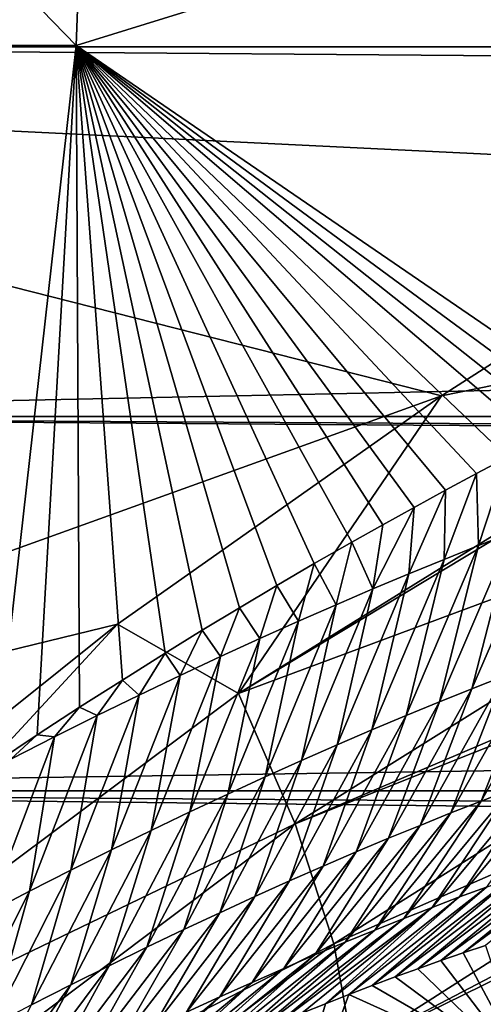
# Model space of a CAD drawing. Header units: metres. Extents: x -101 to 101, y -261 to 23.
# Tile 109 of 256: x -54.45 to -53.39, y -3.85 to -1.59. Entities that reach past the tile are written whole.
import ezdxf

# ---------------------------------------------------------------- set-up
doc = ezdxf.new("R2010")
doc.units = ezdxf.units.M
doc.layers.add('solid_505151_K2442K1000C34', color=7, linetype='CONTINUOUS')

msp = doc.modelspace()

# ---------------------------------------------------------------- linework, layer by layer
at = {"layer": 'solid_505151_K2442K1000C34'}
for points in [[(-52.593029, 0, 102.4142), (-56.123402, 0, 104.159546), (-56.199852, -1.76344, 104.159546)], [(-52.612644, -0.968311, 102.4142), (-52.593029, 0, 102.4142), (-56.199852, -1.76344, 104.159546)], [(-54.318264, -1.651798, 79.883408), (-55.990124, -1.648009, 73.114449), (-55.924019, 0, 73.114449)], [(-54.256847, 0, 79.883408), (-54.318264, -1.651798, 79.883408), (-55.924019, 0, 73.114449)], [(-53.002575, -1.244744, 86.734787), (-54.318264, -1.651798, 79.883408), (-54.256847, 0, 79.883408)], [(-15.433868, -1.644929, 55.909534), (-15.533154, -0.548268, 55.989975), (-55.931076, -0.821799, 55.97747)], [(56.025829, -1.65535, 26.091619), (-56.025829, -1.655346, 26.091619), (-55.931076, -0.821817, 26.02253)], [(-15.433868, -1.644929, 55.909534), (-55.931076, -0.821799, 55.97747), (-56.025822, -1.655308, 55.908386)], [(56.025829, -1.65535, 26.091619), (-55.931076, -0.821817, 26.02253), (55.931076, -0.821822, 26.02253)], [(-52.671467, -1.935034, 102.4142), (-52.612644, -0.968311, 102.4142), (-56.199852, -1.76344, 104.159546)], [(-53.002575, -1.244744, 86.734787), (-53.106319, -2.481187, 86.700378), (-54.318264, -1.651798, 79.883408)], [(56.1884, -2.500874, 26.209948), (-56.1884, -2.500869, 26.209948), (-56.025829, -1.655346, 26.091619)], [(-15.433868, -1.644929, 55.909534), (-56.025822, -1.655308, 55.908386), (-56.188389, -2.500823, 55.790062)], [(-15.233671, -2.739066, 55.747795), (-15.433868, -1.644929, 55.909534), (-56.188389, -2.500823, 55.790062)], [(56.1884, -2.500874, 26.209948), (-56.025829, -1.655346, 26.091619), (56.025829, -1.65535, 26.091619)], [(-54.318264, -1.651798, 79.883408), (-54.503544, -3.293429, 79.876457), (-55.990124, -1.648009, 73.114449)], [(-54.407166, -3.229347, 80.275803), (-54.503544, -3.293429, 79.876457), (-54.318264, -1.651798, 79.883408)], [(-54.310123, -3.166114, 80.6866), (-54.407166, -3.229347, 80.275803), (-54.318264, -1.651798, 79.883408)], [(-54.212376, -3.103895, 81.109703), (-54.310123, -3.166114, 80.6866), (-54.318264, -1.651798, 79.883408)], [(-54.114185, -3.042498, 81.544273), (-54.212376, -3.103895, 81.109703), (-54.318264, -1.651798, 79.883408)], [(-54.029312, -2.99013, 81.927841), (-54.114185, -3.042498, 81.544273), (-54.318264, -1.651798, 79.883408)], [(-53.94421, -2.93843, 82.320244), (-54.029312, -2.99013, 81.927841), (-54.318264, -1.651798, 79.883408)], [(-53.85886, -2.887524, 82.722099), (-53.94421, -2.93843, 82.320244), (-54.318264, -1.651798, 79.883408)], [(-53.773243, -2.83754, 83.134026), (-53.85886, -2.887524, 82.722099), (-54.318264, -1.651798, 79.883408)], [(-53.687363, -2.788597, 83.556595), (-53.773243, -2.83754, 83.134026), (-54.318264, -1.651798, 79.883408)], [(-53.615822, -2.748439, 83.915932), (-53.687363, -2.788597, 83.556595), (-54.318264, -1.651798, 79.883408)], [(-53.544392, -2.708804, 84.281593), (-53.615822, -2.748439, 83.915932), (-54.318264, -1.651798, 79.883408)], [(-53.473045, -2.669775, 84.654099), (-53.544392, -2.708804, 84.281593), (-54.318264, -1.651798, 79.883408)], [(-53.401756, -2.631436, 85.033981), (-53.473045, -2.669775, 84.654099), (-54.318264, -1.651798, 79.883408)], [(-53.330509, -2.593869, 85.421753), (-53.401756, -2.631436, 85.033981), (-54.318264, -1.651798, 79.883408)], [(-53.259293, -2.55716, 85.817947), (-53.330509, -2.593869, 85.421753), (-54.318264, -1.651798, 79.883408)], [(-53.208275, -2.531423, 86.107361), (-53.259293, -2.55716, 85.817947), (-54.318264, -1.651798, 79.883408)], [(-53.157276, -2.506154, 86.401527), (-53.208275, -2.531423, 86.107361), (-54.318264, -1.651798, 79.883408)], [(-53.106319, -2.481187, 86.700378), (-53.157276, -2.506154, 86.401527), (-54.318264, -1.651798, 79.883408)], [(-53.48225, -2.453906, 102.818863), (-56.199852, -1.76344, 104.159546), (-56.428627, -3.513647, 104.159546)], [(-53.48225, -2.453906, 102.818863), (-52.671467, -1.935034, 102.4142), (-56.199852, -1.76344, 104.159546)], [(-52.538242, -2.261378, 102.287598), (-52.671467, -1.935034, 102.4142), (-53.48225, -2.453906, 102.818863)], [(-52.538242, -2.261378, 102.287598), (-53.48225, -2.453906, 102.818863), (-53.9464, -3.13452, 102.987282)], [(-52.531094, -2.281513, 102.277672), (-52.538242, -2.261378, 102.287598), (-53.9464, -3.13452, 102.987282)], [(-52.531094, -2.281513, 102.277672), (-53.9464, -3.13452, 102.987282), (-52.442642, -2.575373, 102.102547)], [(-54.22366, -2.976178, 103.164383), (-53.48225, -2.453906, 102.818863), (-56.428627, -3.513647, 104.159546)], [(-53.9464, -3.13452, 102.987282), (-53.48225, -2.453906, 102.818863), (-54.22366, -2.976178, 103.164383)], [(56.422733, -3.357615, 26.380615), (-56.422733, -3.357608, 26.380613), (-56.1884, -2.500869, 26.209948)], [(-15.233671, -2.739066, 55.747795), (-56.188389, -2.500823, 55.790062), (-56.422722, -3.357568, 55.619396)], [(56.422733, -3.357615, 26.380615), (-56.1884, -2.500869, 26.209948), (56.1884, -2.500874, 26.209948)], [(-53.9464, -3.13452, 102.987282), (-53.816746, -3.43304, 102.797409), (-52.442642, -2.575373, 102.102547)], [(-52.393745, -2.826318, 101.90126), (-52.442642, -2.575373, 102.102547), (-53.816746, -3.43304, 102.797409)], [(-53.396927, -2.79624, 85.218567), (-53.401756, -2.631436, 85.033981), (-53.330509, -2.593869, 85.421753)], [(-53.319889, -2.76608, 85.65316), (-53.396927, -2.79624, 85.218567), (-53.330509, -2.593869, 85.421753)], [(-53.475769, -2.827839, 84.784309), (-53.473045, -2.669775, 84.654099), (-53.401756, -2.631436, 85.033981)], [(-53.396927, -2.79624, 85.218567), (-53.475769, -2.827839, 84.784309), (-53.401756, -2.631436, 85.033981)], [(-53.556427, -2.860921, 84.350403), (-53.544392, -2.708804, 84.281593), (-53.473045, -2.669775, 84.654099)], [(-53.475769, -2.827839, 84.784309), (-53.556427, -2.860921, 84.350403), (-53.473045, -2.669775, 84.654099)], [(-53.638924, -2.895533, 83.916862), (-53.615822, -2.748439, 83.915932), (-53.544392, -2.708804, 84.281593)], [(-53.556427, -2.860921, 84.350403), (-53.638924, -2.895533, 83.916862), (-53.544392, -2.708804, 84.281593)], [(-14.925137, -3.841111, 55.499859), (-15.233671, -2.739066, 55.747795), (-56.422722, -3.357568, 55.619396)], [(-53.638924, -2.895533, 83.916862), (-53.687363, -2.788597, 83.556595), (-53.615822, -2.748439, 83.915932)], [(-53.412189, -3.123696, 85.786331), (-53.319889, -2.76608, 85.65316), (-53.244629, -2.737314, 86.088089)], [(-53.339329, -3.095078, 86.217323), (-53.412189, -3.123696, 85.786331), (-53.244629, -2.737314, 86.088089)], [(-53.486755, -3.153681, 85.355682), (-53.396927, -2.79624, 85.218567), (-53.319889, -2.76608, 85.65316)], [(-53.412189, -3.123696, 85.786331), (-53.486755, -3.153681, 85.355682), (-53.319889, -2.76608, 85.65316)], [(-53.723274, -2.931719, 83.483704), (-53.773243, -2.83754, 83.134026), (-53.687363, -2.788597, 83.556595)], [(-53.638924, -2.895533, 83.916862), (-53.723274, -2.931719, 83.483704), (-53.687363, -2.788597, 83.556595)], [(-53.563046, -3.185076, 84.925392), (-53.475769, -2.827839, 84.784309), (-53.396927, -2.79624, 85.218567)], [(-53.486755, -3.153681, 85.355682), (-53.563046, -3.185076, 84.925392), (-53.396927, -2.79624, 85.218567)], [(-53.809498, -2.96953, 83.050934), (-53.85886, -2.887524, 82.722099), (-53.773243, -2.83754, 83.134026)], [(-52.393745, -2.826318, 101.90126), (-53.816746, -3.43304, 102.797409), (-52.388992, -2.863896, 101.866219)], [(-53.723274, -2.931719, 83.483704), (-53.809498, -2.96953, 83.050934), (-53.773243, -2.83754, 83.134026)], [(-53.641071, -3.217927, 84.495468), (-53.556427, -2.860921, 84.350403), (-53.475769, -2.827839, 84.784309)], [(-53.563046, -3.185076, 84.925392), (-53.641071, -3.217927, 84.495468), (-53.475769, -2.827839, 84.784309)], [(-53.720856, -3.252276, 84.065933), (-53.638924, -2.895533, 83.916862), (-53.556427, -2.860921, 84.350403)], [(-53.641071, -3.217927, 84.495468), (-53.720856, -3.252276, 84.065933), (-53.556427, -2.860921, 84.350403)], [(-53.816746, -3.43304, 102.797409), (-53.72839, -3.707636, 102.555), (-52.388992, -2.863896, 101.866219)], [(-52.388992, -2.863896, 101.866219), (-53.72839, -3.707636, 102.555), (-52.379196, -3.116699, 101.586983)], [(-53.897621, -3.009025, 82.618576), (-53.94421, -2.93843, 82.320244), (-53.85886, -2.887524, 82.722099)], [(-53.809498, -2.96953, 83.050934), (-53.897621, -3.009025, 82.618576), (-53.85886, -2.887524, 82.722099)], [(-53.802406, -3.288166, 83.636795), (-53.723274, -2.931719, 83.483704), (-53.638924, -2.895533, 83.916862)], [(-53.720856, -3.252276, 84.065933), (-53.802406, -3.288166, 83.636795), (-53.638924, -2.895533, 83.916862)], [(-53.987675, -3.050271, 82.186646), (-54.029312, -2.99013, 81.927841), (-53.94421, -2.93843, 82.320244)], [(-53.897621, -3.009025, 82.618576), (-53.987675, -3.050271, 82.186646), (-53.94421, -2.93843, 82.320244)], [(-53.885742, -3.325644, 83.208076), (-53.809498, -2.96953, 83.050934), (-53.723274, -2.931719, 83.483704)], [(-53.802406, -3.288166, 83.636795), (-53.885742, -3.325644, 83.208076), (-53.723274, -2.931719, 83.483704)], [(-53.970894, -3.364765, 82.779793), (-53.897621, -3.009025, 82.618576), (-53.809498, -2.96953, 83.050934)], [(-53.885742, -3.325644, 83.208076), (-53.970894, -3.364765, 82.779793), (-53.809498, -2.96953, 83.050934)], [(-55.547863, -4.036192, 103.718552), (-54.22366, -2.976178, 103.164383), (-56.428627, -3.513647, 104.159546)], [(-55.31216, -4.154113, 103.579193), (-54.22366, -2.976178, 103.164383), (-55.547863, -4.036192, 103.718552)], [(-53.9464, -3.13452, 102.987282), (-54.22366, -2.976178, 103.164383), (-55.31216, -4.154113, 103.579193)], [(-54.079685, -3.09333, 81.755165), (-54.114185, -3.042498, 81.544273), (-54.029312, -2.99013, 81.927841)], [(-53.987675, -3.050271, 82.186646), (-54.079685, -3.09333, 81.755165), (-54.029312, -2.99013, 81.927841)], [(-54.05788, -3.405592, 82.351959), (-53.987675, -3.050271, 82.186646), (-53.897621, -3.009025, 82.618576)], [(-53.970894, -3.364765, 82.779793), (-54.05788, -3.405592, 82.351959), (-53.897621, -3.009025, 82.618576)], [(-54.173679, -3.138269, 81.324142), (-54.212376, -3.103895, 81.109703), (-54.114185, -3.042498, 81.544273)], [(-54.079685, -3.09333, 81.755165), (-54.173679, -3.138269, 81.324142), (-54.114185, -3.042498, 81.544273)], [(-54.146725, -3.448187, 81.924599), (-54.079685, -3.09333, 81.755165), (-53.987675, -3.050271, 82.186646)], [(-54.05788, -3.405592, 82.351959), (-54.146725, -3.448187, 81.924599), (-53.987675, -3.050271, 82.186646)], [(-53.391472, -3.381117, 87.040359), (-53.268154, -3.067789, 86.648651), (-53.198662, -3.041794, 87.080292)], [(-53.324245, -3.355448, 87.473587), (-53.391472, -3.381117, 87.040359), (-53.198662, -3.041794, 87.080292)], [(-53.460339, -3.408081, 86.607468), (-53.339329, -3.095078, 86.217323), (-53.268154, -3.067789, 86.648651)], [(-53.391472, -3.381117, 87.040359), (-53.460339, -3.408081, 86.607468), (-53.268154, -3.067789, 86.648651)], [(-54.269688, -3.185151, 80.893593), (-54.310123, -3.166114, 80.6866), (-54.212376, -3.103895, 81.109703)], [(-54.173679, -3.138269, 81.324142), (-54.269688, -3.185151, 80.893593), (-54.212376, -3.103895, 81.109703)], [(-54.237461, -3.492611, 81.497734), (-54.173679, -3.138269, 81.324142), (-54.079685, -3.09333, 81.755165)], [(-54.146725, -3.448187, 81.924599), (-54.237461, -3.492611, 81.497734), (-54.079685, -3.09333, 81.755165)], [(-53.530861, -3.436373, 86.174919), (-53.412189, -3.123696, 85.786331), (-53.339329, -3.095078, 86.217323)], [(-53.460339, -3.408081, 86.607468), (-53.530861, -3.436373, 86.174919), (-53.339329, -3.095078, 86.217323)], [(-53.72839, -3.707636, 102.555), (-53.684456, -3.948554, 102.268639), (-52.379196, -3.116699, 101.586983)], [(-52.400856, -3.27712, 101.355827), (-52.379196, -3.116699, 101.586983), (-53.684456, -3.948554, 102.268639)], [(-53.60305, -3.466026, 85.742737), (-53.486755, -3.153681, 85.355682), (-53.412189, -3.123696, 85.786331)], [(-53.530861, -3.436373, 86.174919), (-53.60305, -3.466026, 85.742737), (-53.412189, -3.123696, 85.786331)], [(-53.9464, -3.13452, 102.987282), (-55.31216, -4.154113, 103.579193), (-53.816746, -3.43304, 102.797409)], [(-54.330105, -3.538926, 81.071381), (-54.269688, -3.185151, 80.893593), (-54.173679, -3.138269, 81.324142)], [(-54.237461, -3.492611, 81.497734), (-54.330105, -3.538926, 81.071381), (-54.173679, -3.138269, 81.324142)], [(-53.676914, -3.497081, 85.310928), (-53.563046, -3.185076, 84.925392), (-53.486755, -3.153681, 85.355682)], [(-53.60305, -3.466026, 85.742737), (-53.676914, -3.497081, 85.310928), (-53.486755, -3.153681, 85.355682)], [(-54.367748, -3.234059, 80.463554), (-54.407166, -3.229347, 80.275803), (-54.310123, -3.166114, 80.6866)], [(-54.269688, -3.185151, 80.893593), (-54.367748, -3.234059, 80.463554), (-54.310123, -3.166114, 80.6866)], [(-54.424694, -3.587205, 80.645561), (-54.367748, -3.234059, 80.463554), (-54.269688, -3.185151, 80.893593)], [(-54.330105, -3.538926, 81.071381), (-54.424694, -3.587205, 80.645561), (-54.269688, -3.185151, 80.893593)], [(-53.752476, -3.529583, 84.879509), (-53.641071, -3.217927, 84.495468), (-53.563046, -3.185076, 84.925392)], [(-53.676914, -3.497081, 85.310928), (-53.752476, -3.529583, 84.879509), (-53.563046, -3.185076, 84.925392)], [(-53.829746, -3.563575, 84.448502), (-53.720856, -3.252276, 84.065933), (-53.641071, -3.217927, 84.495468)], [(-53.752476, -3.529583, 84.879509), (-53.829746, -3.563575, 84.448502), (-53.641071, -3.217927, 84.495468)], [(-54.521267, -3.637533, 80.220306), (-54.467899, -3.285084, 80.034035), (-54.367748, -3.234059, 80.463554)], [(-54.424694, -3.587205, 80.645561), (-54.521267, -3.637533, 80.220306), (-54.367748, -3.234059, 80.463554)], [(-54.467899, -3.285084, 80.034035), (-54.503544, -3.293429, 79.876457), (-54.407166, -3.229347, 80.275803)], [(-54.367748, -3.234059, 80.463554), (-54.467899, -3.285084, 80.034035), (-54.407166, -3.229347, 80.275803)], [(-53.908745, -3.5991, 84.017921), (-53.802406, -3.288166, 83.636795), (-53.720856, -3.252276, 84.065933)], [(-53.829746, -3.563575, 84.448502), (-53.908745, -3.5991, 84.017921), (-53.720856, -3.252276, 84.065933)], [(-53.989479, -3.636202, 83.587791), (-53.885742, -3.325644, 83.208076), (-53.802406, -3.288166, 83.636795)], [(-53.908745, -3.5991, 84.017921), (-53.989479, -3.636202, 83.587791), (-53.802406, -3.288166, 83.636795)], [(-52.400856, -3.27712, 101.355827), (-53.684456, -3.948554, 102.268639), (-52.413605, -3.324809, 101.274757)], [(-53.440567, -3.600259, 88.367409), (-53.258656, -3.331046, 87.907135), (-53.194691, -3.307878, 88.340996)], [(-53.379143, -3.57751, 88.800812), (-53.440567, -3.600259, 88.367409), (-53.194691, -3.307878, 88.340996)], [(-54.071972, -3.674928, 83.158112), (-53.970894, -3.364765, 82.779793), (-53.885742, -3.325644, 83.208076)], [(-53.989479, -3.636202, 83.587791), (-54.071972, -3.674928, 83.158112), (-53.885742, -3.325644, 83.208076)], [(-52.413605, -3.324809, 101.274757), (-53.686508, -4.147243, 101.948494), (-52.491009, -3.480851, 100.940651)], [(-53.684456, -3.948554, 102.268639), (-53.686508, -4.147243, 101.948494), (-52.413605, -3.324809, 101.274757)], [(-53.503567, -3.624235, 87.934319), (-53.324245, -3.355448, 87.473587), (-53.258656, -3.331046, 87.907135)], [(-53.440567, -3.600259, 88.367409), (-53.503567, -3.624235, 87.934319), (-53.258656, -3.331046, 87.907135)], [(-53.568157, -3.64947, 87.501564), (-53.391472, -3.381117, 87.040359), (-53.324245, -3.355448, 87.473587)], [(-53.503567, -3.624235, 87.934319), (-53.568157, -3.64947, 87.501564), (-53.324245, -3.355448, 87.473587)], [(56.733807, -4.224397, 26.607138), (-56.733807, -4.224389, 26.607136), (-56.422733, -3.357608, 26.380613)], [(-14.925137, -3.841111, 55.499859), (-56.422722, -3.357568, 55.619396), (-56.733791, -4.224356, 55.392876)], [(56.733807, -4.224397, 26.607138), (-56.422733, -3.357608, 26.380613), (56.422733, -3.357615, 26.380615)], [(-54.156242, -3.715339, 82.72892), (-54.05788, -3.405592, 82.351959), (-53.970894, -3.364765, 82.779793)], [(-54.071972, -3.674928, 83.158112), (-54.156242, -3.715339, 82.72892), (-53.970894, -3.364765, 82.779793)], [(-53.634346, -3.675994, 87.069153), (-53.460339, -3.408081, 86.607468), (-53.391472, -3.381117, 87.040359)], [(-53.568157, -3.64947, 87.501564), (-53.634346, -3.675994, 87.069153), (-53.391472, -3.381117, 87.040359)], [(-54.242317, -3.757494, 82.300232), (-54.146725, -3.448187, 81.924599), (-54.05788, -3.405592, 82.351959)], [(-54.156242, -3.715339, 82.72892), (-54.242317, -3.757494, 82.300232), (-54.05788, -3.405592, 82.351959)], [(-53.702137, -3.703837, 86.6371), (-53.530861, -3.436373, 86.174919), (-53.460339, -3.408081, 86.607468)], [(-53.634346, -3.675994, 87.069153), (-53.702137, -3.703837, 86.6371), (-53.460339, -3.408081, 86.607468)], [(-55.31216, -4.154113, 103.579193), (-55.14912, -4.432848, 103.385033), (-53.816746, -3.43304, 102.797409)], [(-53.816746, -3.43304, 102.797409), (-55.14912, -4.432848, 103.385033), (-53.72839, -3.707636, 102.555)], [(-53.771542, -3.73303, 86.205429), (-53.60305, -3.466026, 85.742737), (-53.530861, -3.436373, 86.174919)], [(-53.702137, -3.703837, 86.6371), (-53.771542, -3.73303, 86.205429), (-53.530861, -3.436373, 86.174919)], [(-54.330219, -3.801457, 81.872078), (-54.237461, -3.492611, 81.497734), (-54.146725, -3.448187, 81.924599)], [(-54.242317, -3.757494, 82.300232), (-54.330219, -3.801457, 81.872078), (-54.146725, -3.448187, 81.924599)], [(-53.842571, -3.763606, 85.774139), (-53.676914, -3.497081, 85.310928), (-53.60305, -3.466026, 85.742737)], [(-53.771542, -3.73303, 86.205429), (-53.842571, -3.763606, 85.774139), (-53.60305, -3.466026, 85.742737)], [(-52.491009, -3.480851, 100.940651), (-53.734482, -4.296657, 101.605927), (-52.608517, -3.579222, 100.596848)], [(-53.686508, -4.147243, 101.948494), (-53.734482, -4.296657, 101.605927), (-52.491009, -3.480851, 100.940651)], [(-53.095474, -3.481238, 90.972168), (-53.380886, -3.710942, 91.120682), (-53.432095, -3.728063, 90.700241)], [(-53.095474, -3.481238, 90.972168), (-53.432095, -3.728063, 90.700241), (-53.149101, -3.498238, 90.537361)], [(-54.419971, -3.847288, 81.444481), (-54.330105, -3.538926, 81.071381), (-54.237461, -3.492611, 81.497734)], [(-54.330219, -3.801457, 81.872078), (-54.419971, -3.847288, 81.444481), (-54.237461, -3.492611, 81.497734)], [(-53.915241, -3.795608, 85.343254), (-53.752476, -3.529583, 84.879509), (-53.676914, -3.497081, 85.310928)], [(-53.842571, -3.763606, 85.774139), (-53.915241, -3.795608, 85.343254), (-53.676914, -3.497081, 85.310928)], [(-53.149101, -3.498238, 90.537361), (-53.432095, -3.728063, 90.700241), (-53.483784, -3.745891, 90.286873)], [(-53.149101, -3.498238, 90.537361), (-53.483784, -3.745891, 90.286873), (-53.204277, -3.516345, 90.102806)], [(-53.989559, -3.829078, 84.912804), (-53.829746, -3.563575, 84.448502), (-53.752476, -3.529583, 84.879509)], [(-53.915241, -3.795608, 85.343254), (-53.989559, -3.829078, 84.912804), (-53.752476, -3.529583, 84.879509)], [(-53.261005, -3.535578, 89.668526), (-53.53582, -3.764325, 89.880035), (-53.588062, -3.783261, 89.479164)], [(-53.261005, -3.535578, 89.668526), (-53.588062, -3.783261, 89.479164), (-53.319294, -3.555959, 89.234528)], [(-53.204277, -3.516345, 90.102806), (-53.483784, -3.745891, 90.286873), (-53.53582, -3.764325, 89.880035)], [(-53.204277, -3.516345, 90.102806), (-53.53582, -3.764325, 89.880035), (-53.261005, -3.535578, 89.668526)], [(-54.511597, -3.89505, 81.017456), (-54.424694, -3.587205, 80.645561), (-54.330105, -3.538926, 81.071381)], [(-54.419971, -3.847288, 81.444481), (-54.511597, -3.89505, 81.017456), (-54.330105, -3.538926, 81.071381)], [(-53.319294, -3.555959, 89.234528), (-53.588062, -3.783261, 89.479164), (-53.640724, -3.802879, 89.085121)], [(-53.319294, -3.555959, 89.234528), (-53.640724, -3.802879, 89.085121), (-53.379143, -3.57751, 88.800812)], [(-54.06554, -3.86406, 84.482796), (-53.908745, -3.5991, 84.017921), (-53.829746, -3.563575, 84.448502)], [(-53.989559, -3.829078, 84.912804), (-54.06554, -3.86406, 84.482796), (-53.829746, -3.563575, 84.448502)], [(-53.734482, -4.296657, 101.605927), (-53.281494, -4.010506, 100.969612), (-52.608517, -3.579222, 100.596848)], [(-53.379143, -3.57751, 88.800812), (-53.640724, -3.802879, 89.085121), (-53.693951, -3.823297, 88.698486)], [(-53.379143, -3.57751, 88.800812), (-53.693951, -3.823297, 88.698486), (-53.440567, -3.600259, 88.367409)], [(-54.605129, -3.94482, 80.591042), (-54.521267, -3.637533, 80.220306), (-54.424694, -3.587205, 80.645561)], [(-54.511597, -3.89505, 81.017456), (-54.605129, -3.94482, 80.591042), (-54.424694, -3.587205, 80.645561)], [(-54.143204, -3.900597, 84.053246), (-53.989479, -3.636202, 83.587791), (-53.908745, -3.5991, 84.017921)], [(-54.06554, -3.86406, 84.482796), (-54.143204, -3.900597, 84.053246), (-53.908745, -3.5991, 84.017921)], [(-53.440567, -3.600259, 88.367409), (-53.693951, -3.823297, 88.698486), (-53.747635, -3.844446, 88.318878)], [(-53.440567, -3.600259, 88.367409), (-53.747635, -3.844446, 88.318878), (-53.503567, -3.624235, 87.934319)], [(-53.503567, -3.624235, 87.934319), (-53.801674, -3.866252, 87.945953), (-53.855972, -3.888644, 87.579338)], [(-53.503567, -3.624235, 87.934319), (-53.855972, -3.888644, 87.579338), (-53.568157, -3.64947, 87.501564)], [(-53.503567, -3.624235, 87.934319), (-53.747635, -3.844446, 88.318878), (-53.801674, -3.866252, 87.945953)], [(-54.222557, -3.938731, 83.624184), (-54.071972, -3.674928, 83.158112), (-53.989479, -3.636202, 83.587791)], [(-54.143204, -3.900597, 84.053246), (-54.222557, -3.938731, 83.624184), (-53.989479, -3.636202, 83.587791)], [(-53.568157, -3.64947, 87.501564), (-53.855972, -3.888644, 87.579338), (-53.910423, -3.911546, 87.218666)], [(-53.568157, -3.64947, 87.501564), (-53.910423, -3.911546, 87.218666), (-53.634346, -3.675994, 87.069153)], [(-54.303616, -3.978511, 83.195625), (-54.156242, -3.715339, 82.72892), (-54.071972, -3.674928, 83.158112)], [(-54.222557, -3.938731, 83.624184), (-54.303616, -3.978511, 83.195625), (-54.071972, -3.674928, 83.158112)], [(-53.634346, -3.675994, 87.069153), (-53.910423, -3.911546, 87.218666), (-53.964931, -3.934883, 86.863586)], [(-53.634346, -3.675994, 87.069153), (-53.964931, -3.934883, 86.863586), (-53.702137, -3.703837, 86.6371)], [(-55.14912, -4.432848, 103.385033), (-55.026577, -4.68884, 103.137192), (-53.72839, -3.707636, 102.555)], [(-53.72839, -3.707636, 102.555), (-55.026577, -4.68884, 103.137192), (-53.684456, -3.948554, 102.268639)], [(-54.386406, -4.019995, 82.767593), (-54.242317, -3.757494, 82.300232), (-54.156242, -3.715339, 82.72892)], [(-54.303616, -3.978511, 83.195625), (-54.386406, -4.019995, 82.767593), (-54.156242, -3.715339, 82.72892)], [(-53.702137, -3.703837, 86.6371), (-53.964931, -3.934883, 86.863586), (-54.030369, -3.963426, 86.444733)], [(-53.702137, -3.703837, 86.6371), (-54.030369, -3.963426, 86.444733), (-53.771542, -3.73303, 86.205429)], [(-53.281494, -4.010506, 100.969612), (-53.432095, -3.728063, 90.700241), (-53.380886, -3.710942, 91.120682)], [(-53.771542, -3.73303, 86.205429), (-54.030369, -3.963426, 86.444733), (-54.096127, -3.992818, 86.035057)], [(-53.771542, -3.73303, 86.205429), (-54.096127, -3.992818, 86.035057), (-53.842571, -3.763606, 85.774139)], [(-53.281494, -4.010506, 100.969612), (-53.483784, -3.745891, 90.286873), (-53.432095, -3.728063, 90.700241)], [(-54.470947, -4.063244, 82.340126), (-54.330219, -3.801457, 81.872078), (-54.242317, -3.757494, 82.300232)], [(-54.386406, -4.019995, 82.767593), (-54.470947, -4.063244, 82.340126), (-54.242317, -3.757494, 82.300232)], [(-53.281494, -4.010506, 100.969612), (-53.53582, -3.764325, 89.880035), (-53.483784, -3.745891, 90.286873)], [(-53.842571, -3.763606, 85.774139), (-54.096127, -3.992818, 86.035057), (-54.162151, -4.023019, 85.634262)], [(-53.842571, -3.763606, 85.774139), (-54.162151, -4.023019, 85.634262), (-53.915241, -3.795608, 85.343254)], [(-53.281494, -4.010506, 100.969612), (-53.640724, -3.802879, 89.085121), (-53.588062, -3.783261, 89.479164)], [(-53.281494, -4.010506, 100.969612), (-53.588062, -3.783261, 89.479164), (-53.53582, -3.764325, 89.880035)], [(-54.557255, -4.108319, 81.913239), (-54.419971, -3.847288, 81.444481), (-54.330219, -3.801457, 81.872078)], [(-54.470947, -4.063244, 82.340126), (-54.557255, -4.108319, 81.913239), (-54.330219, -3.801457, 81.872078)], [(-53.915241, -3.795608, 85.343254), (-54.162151, -4.023019, 85.634262), (-54.228336, -4.053942, 85.241806)], [(-53.915241, -3.795608, 85.343254), (-54.228336, -4.053942, 85.241806), (-53.989559, -3.829078, 84.912804)], [(-53.281494, -4.010506, 100.969612), (-53.693951, -3.823297, 88.698486), (-53.640724, -3.802879, 89.085121)], [(-53.989559, -3.829078, 84.912804), (-54.228336, -4.053942, 85.241806), (-54.294563, -4.085496, 84.857124)], [(-53.989559, -3.829078, 84.912804), (-54.294563, -4.085496, 84.857124), (-54.06554, -3.86406, 84.482796)], [(-53.928738, -4.466169, 101.304779), (-53.747635, -3.844446, 88.318878), (-53.693951, -3.823297, 88.698486)], [(-53.281494, -4.010506, 100.969612), (-53.928738, -4.466169, 101.304779), (-53.693951, -3.823297, 88.698486)], [(-14.501505, -4.943622, 55.161942), (-14.925137, -3.841111, 55.499859), (-56.733791, -4.224356, 55.392876)], [(-53.928738, -4.466169, 101.304779), (-53.801674, -3.866252, 87.945953), (-53.747635, -3.844446, 88.318878)]]:
    msp.add_3dface(points, dxfattribs=at)

doc.saveas('drawing.dxf')
